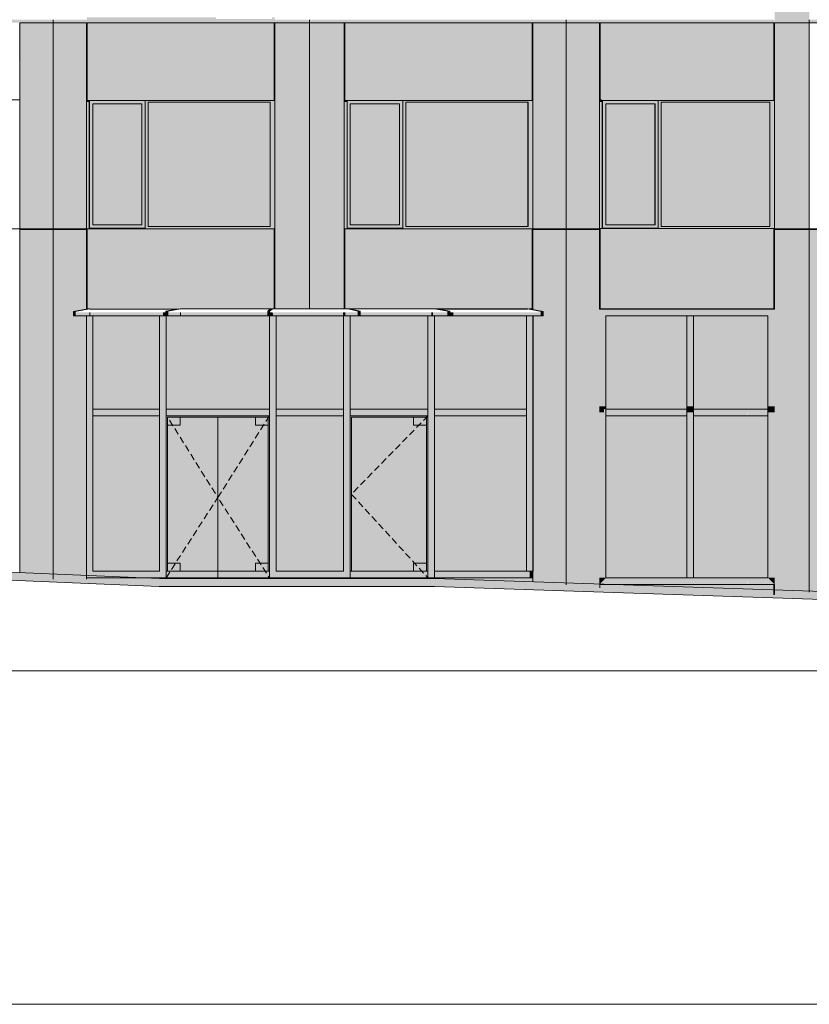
# Model space of a CAD drawing. Header units: millimetres. Extents: x 1036 to 193412, y -5275 to 5839817.
# Tile 2 of 104: x 15326 to 27175, y -1170 to 13593. Entities that reach past the tile are written whole.
import ezdxf

# ---------------------------------------------------------------- set-up
doc = ezdxf.new("R2010")
doc.units = ezdxf.units.MM
doc.linetypes.add('IMPORT-DASHEDX2 _2_', pattern=[150, 100, -50])
doc.layers.add('большой_dwg', color=7, linetype='Continuous', lineweight=9, true_color=0x767676)
doc.layers.add('Фасады_Рабочий Лист _2__2_АР-Стены_внешние__АР_Ном__пера__214', color=7, linetype='Continuous', lineweight=9, true_color=0xcccccc)
for name, color, linetype, lineweight in [('Тонкие линии', 7, 'Continuous', 9), ('Фасады_Рабочий Лист _2__2__0 фасадные панели-1', 7, 'Continuous', 9), ('Фасады_Рабочий Лист _2__2__0 фасадные панели-1_Ном__пера__1', 7, 'Continuous', 9), ('Фасады_Рабочий Лист _2__2_АР-1этаж', 7, 'Continuous', 9), ('Фасады_Рабочий Лист _2__2_АР-1этаж_Ном__пера__1', 7, 'Continuous', 9), ('Фасады_Рабочий Лист _2__2_АР-Стены_внешние__АР', 7, 'Continuous', 9), ('Фасады_Рабочий Лист _2__2_АР-Стены_внешние__АР_Ном__пера__1', 7, 'Continuous', 9), ('Фасады_Рабочий Лист _2__2_Конструктив - Крыши', 7, 'Continuous', 9)]:
    doc.layers.add(name, color=color, linetype=linetype, lineweight=lineweight)

# ---------------------------------------------------------------- blocks, each defined once
blk = doc.blocks.new('большой_dwg-21587658-Схема расположения расчетных фрагментов фасада корпуса 1')
at = {"layer": 'Фасады_Рабочий Лист _2__2__0 фасадные панели-1', "true_color": 0xf8f8f8}
for points in [[(19145, 12393), (19151, 13548), (19144, 13548)], [(24032, 12393), (24032, 13548), (24025, 13548), (24025, 12393)], [(26644, 12393), (26651, 12393), (26651, 13548), (26644, 13548), (26644, 13232)], [(15326, 10448), (15826, 10449), (15823, 10458), (15319, 10458), (15319, 10448)], [(15826, 10448), (16332, 10448), (16327, 10458), (15826, 10458), (15826, 10448)], [(16326, 9255), (16332, 10448), (16326, 10448), (16326, 9259)], [(19144, 9260), (19154, 9260), (19154, 10458), (19144, 10458), (19144, 9621)], [(23018, 9860), (23024, 10458), (23018, 10458), (23018, 10448)], [(23018, 9255), (23025, 10448), (23018, 10448), (23018, 9260)], [(26653, 9255), (26651, 9260), (24035, 9260), (24032, 10458), (23525, 10458), (23525, 10448), (24025, 10448), (24025, 9255), (26555, 9255)], [(24025, 9860), (24032, 9860), (24032, 10458), (24025, 10458), (24025, 10448)], [(26644, 9260), (26651, 9260), (26651, 10458), (26644, 10458), (26644, 9621)], [(26653, 9260), (26654, 10448), (27175, 10448), (27175, 10458), (26653, 10458), (26653, 9621)], [(16332, 9258), (16336, 9260), (16332, 9259)], [(17680, 9254), (17707, 9259), (16717, 9258)], [(19082, 9253), (19089, 9260), (17740, 9260)], [(23025, 5164), (23025, 5225), (16326, 5225), (16326, 5167), (22981, 5164)], [(26651, 4975), (26651, 5125), (26644, 5125), (26644, 4975)]]:
    blk.add_hatch(color=7, dxfattribs=at).paths.add_polyline_path(points)
at = {"layer": 'Фасады_Рабочий Лист _2__2__0 фасадные панели-1', "true_color": 0xeeeeee}
blk.add_hatch(color=7, dxfattribs=at).paths.add_polyline_path([(20205, 12383), (20205, 13548), (20199, 13548), (20199, 12393)])
at = {"layer": 'Фасады_Рабочий Лист _2__2__0 фасадные панели-1', "true_color": 0xf8f8f8}
h = blk.add_hatch(color=7, dxfattribs=at)
h.paths.add_polyline_path([(22999, 9255), (23015, 9260), (22973, 9260)])
h.paths.add_polyline_path([(23018, 10448), (23525, 10449), (23525, 10458), (23018, 10458), (23018, 10449)])
h = blk.add_hatch(color=7, dxfattribs=at)
h.paths.add_polyline_path([(20225, 9253), (20195, 9260), (19894, 9257), (20206, 9254)])
h.paths.add_polyline_path([(20195, 9260), (20199, 9260), (20196, 9621)])
at = {"layer": 'Фасады_Рабочий Лист _2__2_АР-1этаж', "true_color": 0xf9f9f9}
for points in [[(16423, 10518), (17161, 10518), (17161, 12333), (16423, 12333), (16423, 11426)], [(17255, 10493), (19085, 10493), (19085, 12358), (17255, 12358), (17255, 11426)], [(24859, 10518), (24859, 12333), (24122, 12333), (24122, 10518)], [(26584, 10493), (26584, 12358), (24954, 12358), (24954, 10493), (26248, 10493)]]:
    blk.add_hatch(color=7, dxfattribs=at).paths.add_polyline_path(points)
at = {"layer": 'Фасады_Рабочий Лист _2__2_АР-1этаж', "true_color": 0xe6e2e2}
blk.add_hatch(color=254, dxfattribs=at).paths.add_polyline_path([(58378, 3830), (59046, 3830), (58308, 3965), (54802, 3965), (51894, 4264), (49851, 4264), (37618, 4765), (34990, 4765), (21553, 5215), (17424, 5215), (11512, 5465), (8876, 5465), (3605, 5765), (1036, 5765), (1036, 5645), (3602, 5645), (8872, 5345), (11509, 5345), (17421, 5095), (21551, 5095), (34988, 4645), (37616, 4645), (49848, 4144), (51888, 4144), (54796, 3845), (58298, 3845)])
at = {"layer": 'Фасады_Рабочий Лист _2__2_АР-Стены_внешние__АР', "true_color": 0xf9f9f9}
h = blk.add_hatch(color=7, dxfattribs=at)
h.paths.add_polyline_path([(15319, 13548), (15316, 13548), (15320, 13593)])
h.paths.add_polyline_path([(15316, 12393), (15320, 13548), (15826, 13548), (15826, 13593), (12026, 13593), (12027, 13548), (12547, 13548), (12550, 13548), (15316, 13548), (15316, 13232)])
at = {"layer": 'Фасады_Рабочий Лист _2__2_АР-Стены_внешние__АР', "true_color": 0xf8f8f8}
h = blk.add_hatch(color=7, dxfattribs=at)
h.paths.add_polyline_path([(16336, 13548), (19151, 13548), (19156, 13548), (19675, 13548), (19675, 13593), (15826, 13593), (15827, 13548), (16329, 13548)])
h.paths.add_polyline_path([(16326, 12393), (16336, 12393), (16336, 13548), (16326, 13548), (16326, 13232)])
at = {"layer": 'Фасады_Рабочий Лист _2__2_АР-Стены_внешние__АР', "true_color": 0xe6e6e4}
for points in [[(16334, 13593), (19154, 13593), (19154, 13628), (19110, 13628), (19110, 13603), (18273, 13603), (18273, 13628), (16329, 13628), (16329, 13593)], [(16370, 12358), (16370, 12383), (16336, 12383), (16326, 12393), (16326, 12358), (16336, 12358)], [(16326, 10493), (16370, 10493), (16366, 12358), (16326, 12358), (16326, 11426)], [(17161, 12333), (17207, 12333), (17207, 12383), (16374, 12383), (16374, 12333), (17161, 12333)], [(16423, 10518), (16423, 12333), (16374, 12333), (16374, 10518)], [(17161, 10518), (17207, 10518), (17207, 12333), (17161, 12333), (17161, 11263)], [(17255, 12358), (19154, 12358), (19151, 12390), (19144, 12383), (17207, 12383), (17207, 12358), (17252, 12358)], [(17207, 10493), (17252, 10493), (17252, 12358), (17207, 12358), (17207, 10518)], [(19154, 10493), (19154, 12358), (19085, 12358), (19085, 10493)], [(24035, 12358), (24069, 12358), (24069, 12383), (24032, 12386), (24025, 12393), (24025, 12358)], [(24025, 10493), (24069, 10493), (24069, 12358), (24025, 12358), (24025, 11426)], [(24073, 12333), (24905, 12333), (24905, 12383), (24073, 12383)], [(24122, 10518), (24122, 12333), (24073, 12333), (24073, 10518)], [(24905, 10518), (24905, 12333), (24860, 12333), (24860, 10518)], [(26644, 12358), (26654, 12358), (26651, 12390), (26644, 12383), (24905, 12383), (24905, 12358), (26584, 12358)], [(24950, 10493), (24950, 12358), (24905, 12358), (24905, 10493)], [(26584, 10493), (26654, 10493), (26654, 12358), (26584, 12358), (26584, 11426)], [(16332, 10458), (19154, 10458), (19154, 10493), (17207, 10493), (17207, 10468), (16370, 10468), (16370, 10493), (16326, 10493), (16326, 10458)], [(17207, 10468), (17207, 10518), (16374, 10518), (16374, 10468), (16717, 10468)], [(24035, 10458), (26654, 10458), (26654, 10493), (24905, 10493), (24905, 10468), (24069, 10468), (24069, 10493), (24025, 10493), (24025, 10458), (24032, 10458)], [(24122, 10468), (24905, 10468), (24905, 10518), (24073, 10518), (24073, 10468)], [(16131, 9155), (16160, 9155), (16160, 9220), (16131, 9215), (16131, 9205)], [(17524, 9155), (17551, 9155), (17551, 9221), (17521, 9215), (17524, 9155)], [(24025, 7795), (24124, 7795), (24124, 9155), (24025, 9255), (24025, 7816)], [(24124, 9155), (25060, 9155), (25060, 9255), (24025, 9255)], [(25386, 9155), (25386, 9255), (25060, 9255), (25060, 9155)], [(25336, 7795), (25435, 7795), (25435, 9155), (25336, 9155), (25336, 7816)], [(25386, 9155), (26247, 9155), (26247, 9255), (25386, 9255)], [(26247, 9155), (26555, 9155), (26654, 9255), (26247, 9255)], [(26654, 7795), (26654, 9255), (26555, 9155), (26555, 7795)], [(24093, 7705), (24093, 7755), (24124, 7755), (24124, 7795), (24025, 7795), (24025, 7705)], [(24025, 5225), (24124, 5225), (24124, 7655), (24093, 7655), (24093, 7705), (24025, 7705), (24025, 5235)], [(25060, 7655), (25060, 7755), (24093, 7755), (24093, 7655), (24124, 7655)], [(25336, 7655), (25336, 7755), (25060, 7755), (25060, 7655)], [(25336, 7705), (25435, 7705), (25435, 7795), (25336, 7795), (25336, 7755)], [(25435, 5225), (25435, 7705), (25336, 7705), (25336, 5225)], [(26247, 7655), (26247, 7755), (25435, 7755), (25435, 7655)], [(26555, 7655), (26555, 7755), (26247, 7755), (26248, 7655)], [(26654, 7705), (26654, 7795), (26555, 7795), (26555, 7705)], [(26555, 5225), (26654, 5225), (26654, 7755), (26555, 7755)], [(24025, 5125), (25060, 5125), (25060, 5225), (24124, 5225), (24025, 5125)], [(24025, 5125), (24124, 5225), (24025, 5225), (24025, 5132)], [(26247, 5125), (26247, 5225), (25060, 5225), (25060, 5125)], [(26654, 5125), (26555, 5225), (26247, 5225), (26248, 5125)], [(26654, 5125), (26654, 5225), (26555, 5225), (26565, 5215)]]:
    blk.add_hatch(color=254, dxfattribs=at).paths.add_polyline_path(points)
at = {"layer": 'Фасады_Рабочий Лист _2__2_АР-Стены_внешние__АР', "true_color": 0xf9f9f9}
for points in [[(20195, 12393), (20199, 13548), (20225, 13548), (20225, 13593), (19675, 13593), (19676, 13548), (20195, 13548), (20195, 13232)], [(23015, 12393), (23020, 13548), (23525, 13548), (23525, 13593), (20225, 13593), (20225, 13548), (23015, 13548), (23015, 13232)], [(21025, 10518), (21025, 12333), (20287, 12333), (20287, 10518)], [(21121, 10493), (22952, 10493), (22952, 12358), (21121, 12358), (21121, 11426)]]:
    blk.add_hatch(color=7, dxfattribs=at).paths.add_polyline_path(points)
at = {"layer": 'Фасады_Рабочий Лист _2__2_АР-Стены_внешние__АР', "true_color": 0xf8f8f8}
for points in [[(24032, 12393), (24035, 13548), (26651, 13548), (26651, 13593), (23525, 13593), (23526, 13548), (24032, 13548)], [(26654, 13548), (27175, 13549), (27175, 13593), (26655, 13593)], [(17390, 7755), (17424, 7755), (17424, 9155), (16425, 9155), (16425, 7755), (16723, 7755)], [(17524, 7755), (19073, 7755), (19073, 9155), (17524, 9155), (17524, 7816)], [(19894, 7755), (20183, 7755), (20183, 9155), (19173, 9155), (19173, 7755)], [(21380, 7755), (21453, 7755), (21453, 9155), (20283, 9155), (20283, 7755), (20631, 7755)], [(21553, 7755), (22931, 7755), (22931, 9155), (21553, 9155), (21553, 7816)], [(16723, 5325), (17424, 5325), (17424, 7655), (16425, 7655), (16425, 5325), (16717, 5325)], [(18299, 5325), (18865, 5325), (18865, 5445), (19053, 5445), (19053, 7515), (18865, 7515), (18865, 7635), (18299, 7635), (18299, 7515)], [(19894, 5325), (20183, 5325), (20183, 7655), (19173, 7655), (19173, 5325)], [(20303, 5325), (21233, 5325), (21233, 5445), (21433, 5445), (21433, 7515), (21233, 7515), (21233, 7635), (20303, 7635), (20303, 5445)], [(21553, 5325), (22931, 5325), (22931, 7655), (21553, 7655)], [(25060, 5225), (25336, 5225), (25336, 7655), (24124, 7655), (24124, 5225)], [(25435, 5225), (26555, 5225), (26555, 7655), (25435, 7655)]]:
    blk.add_hatch(color=7, dxfattribs=at).paths.add_polyline_path(points)
at = {"layer": 'Фасады_Рабочий Лист _2__2_АР-Стены_внешние__АР', "true_color": 0xf9f9f9}
h = blk.add_hatch(color=7, dxfattribs=at)
h.paths.add_polyline_path([(30320, 13593), (27175, 13593), (27177, 13548), (27697, 13548), (27707, 13548), (30315, 13548), (30318, 13576)])
h.paths.add_polyline_path([(30318, 13548), (30825, 13548), (30825, 13593), (30320, 13593)])
at = {"layer": 'Фасады_Рабочий Лист _2__2_АР-Стены_внешние__АР', "true_color": 0xededed}
for points in [[(20205, 12358), (20240, 12358), (20240, 12383), (20205, 12383), (20195, 12393), (20199, 12358)], [(20195, 10493), (20240, 10493), (20240, 12358), (20195, 12358), (20195, 10518)], [(20240, 12333), (21073, 12333), (21073, 12383), (20240, 12383)], [(20286, 10518), (20286, 12333), (20240, 12333), (20240, 10518)], [(21073, 10518), (21073, 12333), (21025, 12333), (21025, 10518)], [(21077, 12358), (23025, 12358), (23025, 12393), (23015, 12383), (21077, 12383)], [(21121, 10493), (21121, 12358), (21077, 12358), (21077, 10493)], [(23025, 10493), (23025, 12358), (22956, 12358), (22956, 10493)], [(20240, 10458), (23025, 10458), (23025, 10493), (21077, 10493), (21073, 10468), (20240, 10468), (20240, 10493), (20195, 10493), (20195, 10458), (20206, 10458)], [(20287, 10468), (21073, 10468), (21073, 10518), (20240, 10518), (20240, 10468)], [(16326, 7965), (16425, 7965), (16425, 9155), (16326, 9155)], [(16667, 9155), (16723, 9155), (16723, 9205), (16376, 9205), (16376, 9155)], [(16723, 9155), (17474, 9155), (17474, 9205), (16723, 9205)], [(17524, 7965), (17524, 9155), (17424, 9155), (17424, 7965)], [(17474, 9155), (17521, 9155), (17521, 9205), (17474, 9205)], [(17551, 9221), (17707, 9259), (17521, 9221)], [(17973, 9155), (17973, 9205), (17740, 9205), (17740, 9155)], [(19123, 9155), (19048, 9155), (19048, 9205), (17973, 9205), (17973, 9155)], [(19077, 9221), (19119, 9260), (19089, 9260), (19048, 9221)], [(19048, 9155), (19077, 9155), (19077, 9221), (19048, 9215), (19048, 9205)], [(19073, 7965), (19173, 7965), (19173, 9155), (19073, 9155)], [(19077, 9155), (19129, 9155), (19123, 9205), (19078, 9205), (19077, 9155)], [(20183, 9155), (20183, 9205), (19129, 9205), (19129, 9155), (19894, 9155)], [(20183, 9155), (20205, 9155), (20205, 9205), (20183, 9205)], [(20283, 7934), (20283, 9155), (20183, 9155), (20183, 7934)], [(20403, 9223), (20433, 9223), (20279, 9260), (20249, 9260)], [(20403, 9155), (20433, 9155), (20433, 9223), (20403, 9223), (20403, 9155)], [(20631, 9155), (20631, 9205), (20433, 9205), (20433, 9155)], [(20631, 9155), (21503, 9155), (21503, 9205), (20631, 9205)], [(21453, 7934), (21553, 7934), (21553, 9155), (21453, 9155)], [(21526, 9155), (21526, 9205), (21503, 9205), (21503, 9155), (21522, 9155)], [(21751, 9155), (21781, 9155), (21781, 9222), (21751, 9222)], [(21781, 9155), (21831, 9155), (21831, 9205), (21781, 9205)], [(22981, 9155), (22949, 9155), (22949, 9205), (21831, 9205), (21831, 9155), (22658, 9155)], [(22931, 7934), (23031, 7934), (23031, 9155), (22931, 9155)], [(23179, 9155), (23179, 9220), (23149, 9220), (23149, 9155)], [(16326, 7705), (16425, 7705), (16425, 7965), (16326, 7965), (16326, 7816)], [(17524, 7705), (17524, 7965), (17424, 7965), (17424, 7705)], [(19173, 7705), (19173, 7965), (19073, 7965), (19073, 7705)], [(20283, 7705), (20283, 7934), (20183, 7934), (20183, 7705)], [(21553, 7705), (21553, 7934), (21453, 7934), (21453, 7705)], [(22931, 7705), (23031, 7705), (23031, 7934), (22931, 7934), (22931, 7755)], [(16326, 5226), (16425, 5325), (16425, 7705), (16326, 7705), (16326, 5239)], [(16717, 7655), (16723, 7655), (16723, 7755), (16425, 7755), (16425, 7655)], [(17424, 7655), (17424, 7755), (16723, 7755), (16723, 7655)], [(17524, 5225), (17524, 7705), (17424, 7705), (17424, 5225)], [(17973, 7655), (17973, 7755), (17524, 7755), (17524, 7655)], [(19073, 7655), (19073, 7755), (17973, 7755), (17973, 7655)], [(19173, 5225), (19173, 7705), (19073, 7705), (19073, 5225)], [(20183, 7655), (20183, 7755), (19173, 7755), (19173, 7655), (19894, 7655)], [(20183, 5225), (20283, 5325), (20283, 7705), (20183, 7705), (20183, 5325)], [(20631, 7655), (20631, 7755), (20283, 7755), (20283, 7655)], [(21453, 7655), (21453, 7755), (20631, 7755), (20631, 7655)], [(21553, 5225), (21553, 7705), (21453, 7705), (21453, 5225)], [(21831, 7655), (21831, 7755), (21553, 7755), (21553, 7655)], [(22931, 7655), (22931, 7755), (21831, 7755), (21831, 7655)], [(23031, 5325), (23031, 7705), (22931, 7705), (22931, 5325)], [(17732, 7635), (19053, 7635), (19073, 7655), (17524, 7655), (17544, 7635)], [(17524, 5325), (17544, 5325), (17544, 7635), (17524, 7655), (17524, 5445)], [(17732, 7515), (17732, 7635), (17544, 7635), (17544, 7515)], [(19053, 7515), (19053, 7635), (18865, 7635), (18865, 7515)], [(19073, 5325), (19073, 7655), (19053, 7635), (19053, 5325)], [(20283, 5325), (20303, 5325), (20303, 7635), (20283, 7655), (20283, 5445)], [(20303, 7635), (21433, 7635), (21453, 7655), (20283, 7655)], [(21433, 7515), (21433, 7635), (21233, 7635), (21233, 7515)], [(21433, 5325), (21453, 5325), (21453, 7655), (21433, 7635), (21433, 5445)], [(16723, 5225), (16723, 5325), (16425, 5325), (16326, 5226), (16717, 5225)], [(16969, 5225), (17424, 5225), (17424, 5325), (16723, 5325), (16723, 5225)], [(18299, 5225), (18299, 5325), (17524, 5325), (17524, 5225)], [(17544, 5325), (17732, 5325), (17732, 5445), (17544, 5445)], [(18299, 5225), (19073, 5225), (19073, 5325), (18299, 5325)], [(19053, 5325), (19053, 5445), (18865, 5445), (18865, 5325)], [(20183, 5225), (20183, 5325), (19173, 5325), (19173, 5225), (19894, 5225)], [(20631, 5225), (20631, 5325), (20283, 5325), (20183, 5225)], [(21453, 5225), (21453, 5325), (20631, 5325), (20631, 5225)], [(21233, 5325), (21433, 5325), (21433, 5445), (21233, 5445)], [(21831, 5225), (21831, 5325), (21553, 5325), (21553, 5225)], [(21831, 5225), (22981, 5225), (22981, 5325), (21831, 5325)], [(23025, 5225), (23025, 5325), (22981, 5325), (22981, 5225)]]:
    blk.add_hatch(color=7, dxfattribs=at).paths.add_polyline_path(points)
h = blk.add_hatch(color=7, dxfattribs=at)
h.paths.add_polyline_path([(16160, 9220), (16165, 9215), (16376, 9254)])
h.paths.add_polyline_path([(16376, 9155), (16376, 9205), (16165, 9205), (16160, 9220), (16160, 9155), (16326, 9155)])
h = blk.add_hatch(color=7, dxfattribs=at)
h.paths.add_polyline_path([(17551, 9221), (17555, 9215), (17740, 9253), (17740, 9260), (17707, 9253)])
h.paths.add_polyline_path([(17740, 9155), (17740, 9205), (17555, 9205), (17551, 9221), (17551, 9155)])
at = {"layer": 'Фасады_Рабочий Лист _2__2_АР-Стены_внешние__АР', "true_color": 0xe2e2e2}
for points in [[(20283, 9155), (20403, 9155), (20403, 9205), (20205, 9205), (20205, 9155)], [(20403, 9215), (20403, 9223), (20249, 9260)], [(21751, 9155), (21751, 9205), (21526, 9205), (21526, 9155), (21553, 9155)]]:
    blk.add_hatch(color=254, dxfattribs=at).paths.add_polyline_path(points)
h = blk.add_hatch(color=254, dxfattribs=at)
h.paths.add_polyline_path([(23071, 9155), (23149, 9155), (23148, 9205), (22949, 9205), (22949, 9155), (22981, 9155)])
h.paths.add_polyline_path([(23148, 9215), (23149, 9220), (23124, 9220)])
at = {"layer": 'Фасады_Рабочий Лист _2__2_АР-Стены_внешние__АР', "true_color": 0xf3f3f3}
for points in [[(24502, 7755), (25336, 7755), (25336, 9155), (24124, 9155), (24124, 7755)], [(25435, 7755), (26555, 7755), (26555, 9155), (25435, 9155), (25435, 7795)]]:
    blk.add_hatch(color=7, dxfattribs=at).paths.add_polyline_path(points)
at = {"layer": 'Фасады_Рабочий Лист _2__2_АР-Стены_внешние__АР', "true_color": 0xf8f8f8}
h = blk.add_hatch(color=7, dxfattribs=at)
h.paths.add_polyline_path([(17732, 7515), (17544, 7515), (17544, 5445), (17732, 5445)])
h.paths.add_polyline_path([(17732, 5325), (18299, 5325), (18299, 7635), (17732, 7635), (17732, 5445)])
at = {"layer": 'Фасады_Рабочий Лист _2__2_АР-Стены_внешние__АР_Ном__пера__214', "true_color": 0xf9f9f9}
for points in [[(27177, 13593), (27175, 16723), (26655, 16723), (26655, 13593)], [(15326, 10458), (15826, 10458), (15826, 13548), (15326, 13548), (15326, 11426)], [(15826, 10458), (16326, 10458), (16326, 13548), (15826, 13548), (15826, 11426)], [(16336, 12383), (19144, 12383), (19144, 13548), (16336, 13548), (16336, 13232)], [(19154, 10458), (19675, 10458), (19675, 13548), (19154, 13548), (19154, 11426)], [(19858, 10458), (19858, 13548), (19675, 13548), (19675, 10458)], [(20195, 10458), (20195, 13548), (19858, 13548), (19858, 10458), (19894, 10458)], [(23015, 12383), (23015, 13548), (20206, 13548), (20206, 12383)], [(23525, 10458), (23525, 13548), (23025, 13548), (23025, 10458), (23071, 10458)], [(24025, 10458), (24025, 13548), (23525, 13548), (23525, 10458)], [(26644, 12383), (26644, 13548), (24035, 13548), (24035, 12383), (26248, 12383)], [(26654, 10458), (27175, 10458), (27175, 13548), (26654, 13548), (26654, 11426)], [(15826, 5204), (15826, 10448), (15326, 10448), (15326, 5237), (15659, 5215)], [(15826, 5204), (16326, 5204), (16326, 9155), (16131, 9155), (16131, 9220), (16326, 9259), (16326, 10448), (15826, 10448), (15826, 5215)], [(19144, 9260), (19144, 10458), (16336, 10458), (16336, 9260), (19089, 9260)], [(19675, 9260), (19675, 10458), (19154, 10458), (19154, 9260)], [(19858, 9260), (19858, 10458), (19675, 10458), (19675, 9260)], [(20195, 9260), (20195, 10458), (19858, 10458), (19858, 9260), (19894, 9260)], [(23015, 9260), (23015, 10458), (20206, 10458), (20206, 9260), (21483, 9260)], [(23525, 5120), (23525, 10448), (23025, 10448), (23025, 9250), (23179, 9220), (23179, 9155), (23025, 9155), (23025, 5325), (23031, 5325), (23025, 5164), (23071, 5160)], [(24025, 5076), (24025, 10448), (23525, 10448), (23525, 5120), (24021, 5076)], [(26248, 9260), (26644, 9260), (26644, 10460), (24035, 10460), (24035, 9260)], [(27175, 5007), (27175, 10448), (26654, 10448), (26654, 5018)], [(27349, 5009), (27349, 10448), (27175, 10448), (27175, 5011)], [(26644, 5019), (26644, 5125), (24035, 5125), (24035, 5078), (26555, 5021)]]:
    blk.add_hatch(color=7, dxfattribs=at).paths.add_polyline_path(points)
at = {"layer": 'Фасады_Рабочий Лист _2__2_Конструктив - Крыши', "true_color": 0xf8f8f8}
blk.add_hatch(color=7, dxfattribs=at).paths.add_polyline_path([(19048, 12205), (19048, 12215), (17555, 12215), (17555, 12205)])
at = {"layer": 'Фасады_Рабочий Лист _2__2__0 фасадные панели-1_Ном__пера__1', "color": 253, "true_color": 0xaaaaaa}
for p, q in [((23525, 13548), (23525, 10458)), ((19675, 9260), (19675, 10448)), ((27175, 5011), (27175, 10448)), ((23025, 5325), (23025, 8114)), ((16326, 5204), (16326, 5225))]:
    blk.add_line(p, q, dxfattribs=at)
at = {"layer": 'Фасады_Рабочий Лист _2__2__0 фасадные панели-1_Ном__пера__1', "color": 253, "true_color": 0xaaaaaa, "flags": 128}
for points in [[(15826, 13548), (15326, 13548), (15326, 12393)], [(16326, 12393), (16326, 13548), (15826, 13548), (15826, 10458)], [(19144, 13548), (19151, 13548), (19151, 12393)], [(19675, 13548), (19154, 13548), (19154, 12393)], [(20195, 12393), (20195, 13548), (19858, 13548), (19675, 13548), (19675, 10458)], [(20199, 12393), (20199, 13548), (20206, 13548), (20206, 12383), (23015, 12383), (23015, 12393), (23015, 13548), (20206, 13548)], [(23025, 13548), (23018, 13548), (23018, 12393)], [(24025, 13548), (23525, 13548), (23025, 13548), (23025, 12393)], [(24025, 12393), (24025, 13548), (24032, 13548), (24032, 12393)], [(26644, 13548), (26651, 13548), (26651, 12393)], [(27175, 13548), (26654, 13548), (26654, 12393)], [(27697, 12393), (27697, 13548), (27349, 13548), (27175, 13548), (27175, 10458)], [(16326, 10458), (15826, 10458), (15326, 10458)], [(15826, 5204), (15826, 10448), (15326, 10448), (15326, 5304)], [(16326, 9255), (16326, 10448), (15826, 10448)], [(16351, 9260), (16345, 9260), (16336, 9260), (16336, 10458), (19144, 10458), (19144, 9260), (17740, 9260), (17740, 9253), (16375, 9260)], [(20195, 10458), (20195, 9260), (19858, 9260), (19675, 9260), (19154, 9260), (19154, 10458)], [(22950, 9260), (20206, 9260), (20206, 10458), (23015, 10458), (23015, 9260), (22980, 9260), (22973, 9260)], [(24025, 10458), (23525, 10458), (23025, 10458)], [(23525, 10448), (23025, 10448), (23025, 9255)], [(23525, 5120), (23525, 10448), (24025, 10448), (24025, 9255)], [(24035, 10460), (26644, 10460), (26644, 9260), (24035, 9260), (24035, 10458), (24035, 10460)], [(27697, 10458), (27349, 10458), (27175, 10458), (26654, 10458)], [(26654, 9255), (26654, 10448), (27175, 10448), (27349, 10448), (27697, 10448), (27697, 5004)], [(23025, 5164), (23025, 5225), (20183, 5225), (16326, 5225), (16326, 9155)], [(26651, 5125), (26651, 4975), (26644, 4975), (26644, 5125), (24035, 5125)]]:
    blk.add_lwpolyline(points, dxfattribs=at)
for points in [[(16336, 12393), (16336, 13548), (19144, 13548), (19144, 12383), (16336, 12383)], [(24035, 12393), (24035, 13548), (26644, 13548), (26644, 12383), (24035, 12383)]]:
    blk.add_lwpolyline(points, close=True, dxfattribs=at)
at = {"layer": 'Фасады_Рабочий Лист _2__2_АР-1этаж_Ном__пера__1', "color": 253, "true_color": 0xaaaaaa}
blk.add_line((21781, 9155), (22658, 9155), dxfattribs=at)
at = {"layer": 'Фасады_Рабочий Лист _2__2_АР-1этаж_Ном__пера__1', "color": 253, "true_color": 0xaaaaaa, "flags": 128}
for points in [[(16667, 9155), (19675, 9155), (21547, 9155)], [(51894, 4264), (49851, 4264), (37618, 4765), (34990, 4765), (21553, 5215), (17424, 5215), (11512, 5465), (8876, 5465), (3605, 5765), (1036, 5765), (1036, 5645), (3602, 5645), (8872, 5345), (11509, 5345), (17421, 5095), (21551, 5095), (34988, 4645), (37616, 4645), (49848, 4144), (51888, 4144), (53532, 3975)]]:
    blk.add_lwpolyline(points, dxfattribs=at)
at = {"layer": 'Фасады_Рабочий Лист _2__2_АР-Стены_внешние__АР_Ном__пера__1', "color": 253, "true_color": 0xaaaaaa}
for p, q in [((15826, 13548), (15826, 13593)), ((19675, 13548), (19675, 13593)), ((23525, 13548), (23525, 13593)), ((27175, 13593), (27175, 13548)), ((22952, 10493), (22952, 12358)), ((15826, 10448), (15826, 10458)), ((19675, 10448), (19675, 10458)), ((23525, 10448), (23525, 10458)), ((27175, 10458), (27175, 10448)), ((16160, 9220), (16160, 9155)), ((16375, 9260), (16351, 9260)), ((17680, 9254), (16376, 9254)), ((16376, 9155), (16376, 9205)), ((16425, 9155), (16425, 7965)), ((17524, 9155), (17524, 7965)), ((17551, 9221), (17551, 9155)), ((19119, 9260), (19119, 9253)), ((19173, 9155), (19173, 7965)), ((23025, 9155), (23025, 8114)), ((16425, 7965), (16425, 9135)), ((17524, 7965), (17524, 9135)), ((19173, 7965), (19173, 9135)), ((19173, 7755), (20183, 7755)), ((16425, 5325), (16425, 7655)), ((17524, 7655), (17524, 5325)), ((17524, 7655), (17973, 7655)), ((17732, 7635), (18865, 7635)), ((18299, 5225), (18299, 7635)), ((19173, 7655), (19173, 5325)), ((19173, 7655), (20183, 7655)), ((19053, 7515), (19053, 5445)), ((21433, 5445), (21433, 7515)), ((20283, 5225), (20283, 5325)), ((25336, 5225), (25435, 5225)), ((24032, 5076), (24032, 5125))]:
    blk.add_line(p, q, dxfattribs=at)
at = {"layer": 'Фасады_Рабочий Лист _2__2_АР-Стены_внешние__АР_Ном__пера__1', "color": 253, "true_color": 0xaaaaaa, "flags": 128}
for points in [[(15316, 10458), (15326, 10458), (15326, 10493), (15326, 12358), (15326, 12393), (15316, 12393), (12556, 12393), (12547, 12393), (12547, 12358), (12547, 10493), (12547, 10458), (12556, 10458), (15316, 10458)], [(16326, 12393), (16326, 12358), (16326, 10493), (16326, 10458), (16338, 10458)], [(17207, 12383), (17207, 12358), (17207, 10493), (17207, 10468), (16370, 10468), (16370, 10493), (16370, 12358), (16370, 12383)], [(16374, 12383), (16374, 12333), (16374, 10518), (16374, 10468)], [(16423, 10518), (17161, 10518), (17161, 12333), (16423, 12333), (16423, 10518)], [(17161, 12333), (17161, 12333), (17161, 10518), (17161, 10518)], [(17252, 12358), (19085, 12358), (19085, 10493), (17252, 10493), (17252, 12358), (17255, 10493)], [(19145, 10458), (19154, 10458), (19154, 10493), (19154, 12358), (19154, 12393), (19145, 12393)], [(20205, 12393), (20195, 12393), (20195, 12358), (20195, 10493), (20195, 10458), (20206, 10458)], [(21077, 12383), (21077, 12358), (21077, 10493), (21077, 10468), (20240, 10468), (20240, 10493), (20240, 12358), (20240, 12383)], [(20286, 10518), (20287, 10518), (21025, 10518), (21025, 12333), (20287, 12333), (20287, 10518), (20287, 12333)], [(21073, 10468), (21073, 10518), (21073, 12333), (21073, 12383)], [(22956, 10493), (21121, 10493), (21121, 12358), (22956, 12358), (22956, 10493)], [(23015, 10458), (23025, 10458), (23025, 10493), (23025, 12358), (23025, 12393), (23015, 12393)], [(24058, 12393), (24025, 12393), (24025, 12358), (24025, 10493), (24025, 10458), (24035, 10458)], [(24905, 12383), (24905, 12358), (24905, 10493), (24905, 10468), (24069, 10468), (24069, 10493), (24069, 12358), (24069, 12383)], [(24073, 12383), (24073, 12333), (24073, 10518), (24073, 10468)], [(24122, 10518), (24859, 10518), (24859, 12333), (24122, 12333), (24122, 10518)], [(24859, 12333), (24860, 12333), (24860, 10518), (24859, 10518)], [(24950, 12358), (26584, 12358), (26584, 10493), (24950, 10493), (24950, 12358), (24954, 10493)], [(26644, 10458), (26654, 10458), (26654, 10493), (26654, 12358), (26654, 12393), (26644, 12393)], [(16131, 9155), (16131, 9220), (16346, 9259)], [(16131, 9220), (16160, 9220), (16376, 9259), (16376, 9254)], [(16131, 9155), (16160, 9155), (16376, 9155), (16667, 9155)], [(16425, 7755), (16425, 7965), (16425, 7705), (16425, 5325), (16723, 5325), (17424, 5325), (17424, 7655), (17424, 7705), (17424, 7755), (17424, 7965), (17424, 9155)], [(17521, 9221), (17551, 9221), (17740, 9260)], [(17740, 9205), (17740, 9155), (17551, 9155), (17521, 9155), (17521, 9221), (17712, 9260)], [(19077, 9221), (19077, 9155), (19048, 9155), (19048, 9221), (19089, 9260)], [(19048, 9221), (19077, 9221), (19114, 9255)], [(19073, 7655), (19073, 7705), (19073, 7755), (19073, 7965), (19073, 9155)], [(20183, 9205), (20183, 9155), (20183, 7934), (20183, 7705), (20183, 5325), (19173, 5325), (19173, 7705), (19173, 7965), (19173, 7755)], [(20249, 9253), (20249, 9260), (20403, 9223), (20403, 9155), (20205, 9155), (20205, 9205)], [(20403, 9223), (20433, 9223), (20279, 9260)], [(21453, 7755), (20631, 7755), (20283, 7755), (20283, 7965), (20283, 7934), (20283, 9155)], [(20433, 9223), (20433, 9155), (20403, 9155)], [(21453, 5225), (21453, 7655), (21453, 7705), (21453, 7755), (21453, 7934), (21453, 9155)], [(21553, 9253), (21553, 9260), (21751, 9222), (21751, 9155), (21547, 9155)], [(21553, 5225), (21553, 7705), (21553, 7755), (21553, 7934), (21553, 9155)], [(21751, 9222), (21781, 9222), (21583, 9260)], [(21611, 9255), (22944, 9255), (22944, 9260)], [(21781, 9222), (21781, 9155), (21751, 9155)], [(22658, 9155), (22925, 9155), (22981, 9155)], [(23025, 5225), (23025, 5325), (22981, 5325), (22931, 5325), (22931, 7655), (22931, 7705), (22931, 7755), (22931, 8114), (22931, 7934), (22931, 9155)], [(22944, 9260), (23149, 9220), (23149, 9155), (22949, 9155)], [(23149, 9220), (23179, 9220), (22973, 9260)], [(23025, 5325), (23031, 5325), (23031, 7705), (23031, 7934), (23031, 9155), (23025, 9155), (22981, 9155), (22981, 9155)], [(22999, 9255), (23025, 9255), (23025, 9250)], [(23179, 9220), (23179, 9155), (23149, 9155)], [(26654, 9255), (26247, 9255), (25386, 9255), (25060, 9255), (24025, 9255)], [(25435, 7755), (26247, 7755), (26555, 7755), (26555, 7795), (26555, 9155), (26247, 9155), (25386, 9155), (25060, 9155), (24124, 9155), (24124, 7795), (24124, 7705), (24124, 5225), (25060, 5225), (25336, 5225), (25336, 7655), (25336, 7705), (25336, 7755), (25336, 7795), (25336, 9155)], [(25435, 7655), (26247, 7655), (26555, 7655), (26555, 5225), (26247, 5225), (25435, 5225), (25435, 7705), (25435, 7795), (25435, 9155)], [(17524, 5225), (17524, 7705), (17524, 7965), (17524, 7755)], [(16425, 7755), (16723, 7755), (17424, 7755)], [(17524, 7755), (17973, 7755), (19073, 7755)], [(21453, 5325), (20631, 5325), (20283, 5325), (20283, 7705), (20283, 7755)], [(22931, 7755), (21831, 7755), (21553, 7755)], [(24124, 7755), (25060, 7755), (25336, 7755)], [(26555, 7655), (26555, 7705), (26555, 7755)], [(16425, 7655), (16723, 7655), (17424, 7655)], [(17544, 7515), (17732, 7515), (17732, 7635), (17544, 7635), (17544, 7515), (17544, 5445)], [(19073, 7655), (17973, 7655), (19073, 7655), (19073, 5225)], [(19053, 7635), (19053, 7515), (18865, 7515), (18865, 7635), (19053, 7635)], [(21453, 7655), (20631, 7655), (20283, 7655)], [(21233, 7635), (20303, 7635), (20303, 5325)], [(21433, 7635), (21433, 7515), (21233, 7515), (21233, 7635), (21433, 7635)], [(22931, 7655), (21831, 7655), (21553, 7655)], [(24124, 7655), (25060, 7655), (25336, 7655)], [(17524, 5325), (17973, 5325), (19073, 5325)], [(17732, 5325), (17732, 5445), (17544, 5445), (17544, 5325)], [(18865, 5325), (18865, 5445), (19053, 5445), (19053, 5325)], [(21233, 5325), (21233, 5445), (21433, 5445), (21433, 5325)], [(22931, 5325), (21831, 5325), (21553, 5325)], [(24025, 5125), (25060, 5125), (26247, 5125), (26654, 5125)]]:
    blk.add_lwpolyline(points, dxfattribs=at)
at = {"layer": 'Фасады_Рабочий Лист _2__2_АР-Стены_внешние__АР_Ном__пера__1', "color": 253, "linetype": 'IMPORT-DASHEDX2 _2_', "true_color": 0xaaaaaa, "flags": 128}
for points in [[(17524, 5225), (18299, 6430), (17544, 7635)], [(19073, 7655), (18299, 6430), (19073, 5225)], [(21453, 7655), (20303, 6480), (21453, 5225)]]:
    blk.add_lwpolyline(points, dxfattribs=at)

msp = doc.modelspace()

# ---------------------------------------------------------------- linework, layer by layer
at = {"layer": 'Тонкие линии', "color": 7, "true_color": 0xffffff}
for p, q in [((106426, 3830), (1677, 3830)), ((1677, -1170), (106426, -1170))]:
    msp.add_line(p, q, dxfattribs=at)

# ---------------------------------------------------------------- block references
at = {"layer": 'большой_dwg', "color": 253, "true_color": 0xaaaaaa}
msp.add_blockref('большой_dwg-21587658-Схема расположения расчетных фрагментов фасада корпуса 1', (0, 0), dxfattribs=at)

doc.saveas('drawing.dxf')
